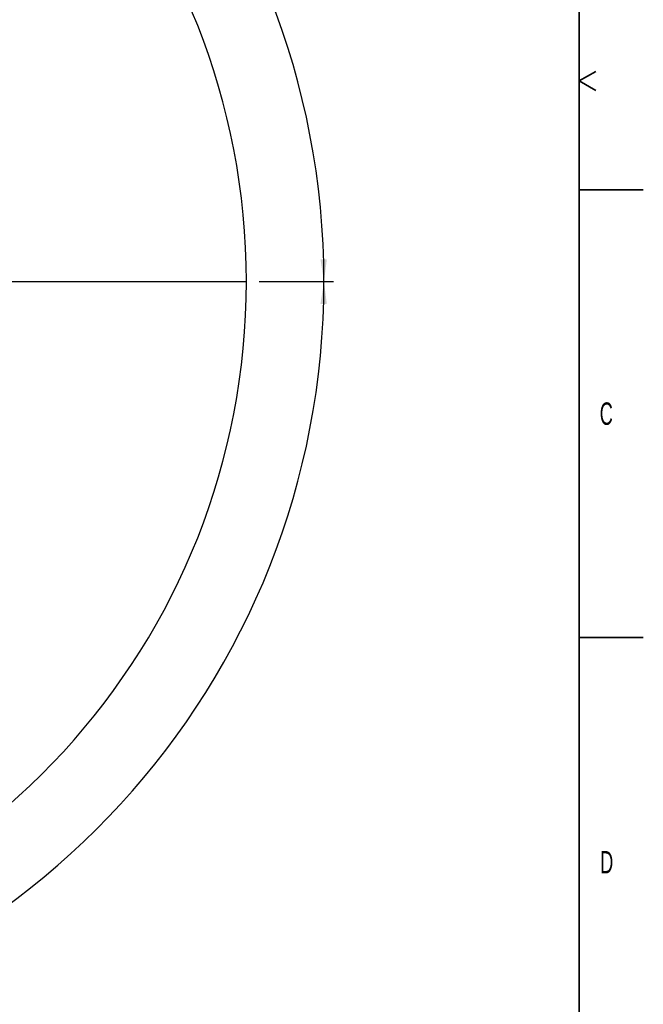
# Model space of a CAD drawing. Header units: millimetres. Extents: x 0 to 14900, y 0 to 10500.
# Tile 46 of 47: x 12465 to 14900, y 3816 to 7665. Entities that reach past the tile are written whole.
import ezdxf

# ---------------------------------------------------------------- set-up
doc = ezdxf.new("R2010")
doc.units = ezdxf.units.MM
doc.header["$LTSCALE"] = 25
doc.layers.add('THICK_LINE', color=7, linetype='Continuous')
doc.styles.add('SLDTEXTSTYLE0', font='TXT', dxfattribs={"width": 0.605})
doc.dimstyles.new('SLDDIMSTYLE2', dxfattribs={"dimtxt": 87.5, "dimasz": 87.5, "dimexe": 0, "dimexo": 0.0625, "dimgap": 21.875, "dimtad": 1, "dimdec": 4, "dimlfac": 25, "dimzin": 12, "dimdsep": 46, "dimtxsty": 'SLDTEXTSTYLE0', "dimsah": 1, "dimcen": 0.09, "dimadec": 1, "dimazin": 3, "dimtfac": 1, "dimtofl": 0, "dimtmove": 0, "dimatfit": 3, "dimfxl": 1, "dimfrac": 2, "dimtolj": 1, "dimtzin": 12, "dimarcsym": 0})

# ---------------------------------------------------------------- blocks, each defined once
blk = doc.blocks.new('_D_6')
at = {"layer": 'THICK_LINE'}
for p, q in [((7902, 7121.7), (7616, 7172.1)), ((13399.9, 6640.7), (13690.4, 6640.7))]:
    blk.add_line(p, q, dxfattribs=at)
blk.add_arc((10629.9, 6640.7), 3022.9, 0, 170, dxfattribs=at)
for points in [[(7652.9, 7165.6), (7681.7, 7249.2), (7657.1, 7253.9)], [(13652.9, 6640.7), (13664.1, 6728.3), (13639.1, 6728)]]:
    blk.add_solid(points, dxfattribs=at)
at = {"layer": 'THICK_LINE', "insert": (10779.4, 9775.3), "char_height": 87.5, "attachment_point": 1, "rotation": 355, "style": 'SLDTEXTSTYLE0'}
blk.add_mtext('170°', dxfattribs=at)
blk = doc.blocks.new('_D_7')
at = {"layer": 'THICK_LINE'}
for p, q in [((13399.9, 6640.7), (13690.4, 6640.7)), ((7902, 6159.7), (7616, 6109.2))]:
    blk.add_line(p, q, dxfattribs=at)
blk.add_arc((10629.9, 6640.7), 3022.9, 190, 0, dxfattribs=at)
for points in [[(13652.9, 6640.7), (13639.1, 6553.4), (13664.1, 6553)], [(7652.9, 6115.7), (7657.1, 6027.4), (7681.7, 6032.1)]]:
    blk.add_solid(points, dxfattribs=at)
at = {"layer": 'THICK_LINE', "insert": (10759.7, 3730.8), "char_height": 87.5, "attachment_point": 1, "rotation": 5, "style": 'SLDTEXTSTYLE0'}
blk.add_mtext('170°', dxfattribs=at)

msp = doc.modelspace()

# ---------------------------------------------------------------- linework, layer by layer
at = {"color": 7, "linetype": 'Continuous', "lineweight": 35}
for p, q in [((14650, 10250), (14650, 250)), ((14650, 7425), (14714.9519053, 7462.5)), ((14650, 7425), (14714.9519053, 7387.5)), ((14650, 7000), (14900, 7000)), ((14650, 5250), (14900, 5250))]:
    msp.add_line(p, q, dxfattribs=at)
at = {"layer": 'THICK_LINE'}
msp.add_line((10629.9447626, 6640.6600043), (13349.9447626, 6640.6600043), dxfattribs=at)
msp.add_arc((10629.9447626, 6640.6600043), 2720, 190, 170, dxfattribs=at)

# ---------------------------------------------------------------- texts
at = {"color": 7, "linetype": 'Continuous', "lineweight": 0, "char_height": 87.5, "attachment_point": 1, "style": 'SLDTEXTSTYLE0'}
for s, insert in [('C', (14729.9015938, 6168.2971068)), ('D', (14731.6105694, 4414.8499563))]:
    msp.add_mtext(s, dxfattribs=dict(at, insert=insert))

# ---------------------------------------------------------------- dimensions: what is measured, and where the dimension line sits
at = {"layer": 'THICK_LINE'}
for base, line1, line2, picture, middle in [((10893.4096045, 9652.0769274), ((13349.9447626, 6640.6600043), (10629.9447626, 6640.6600043)), ((9687.483743, 6806.8413104), (7951.2676744, 7112.9830476)), '_D_6', (10893.4096045, 9652.0769274)), ((10893.4096045, 3629.2430813), ((9687.483743, 6474.4786983), (7951.2676744, 6168.3369611)), ((13349.9447626, 6640.6600043), (10629.9447626, 6640.6600043)), '_D_7', (10893.4096045, 3629.2430813))]:
    dim = msp.add_angular_dim_2l(base=base, line1=line1, line2=line2, dimstyle='SLDDIMSTYLE2', dxfattribs=at)
    dim.commit()
    dim.dimension.update_dxf_attribs({"geometry": picture, "text_midpoint": middle, "dimtype": 162})

doc.saveas('drawing.dxf')
